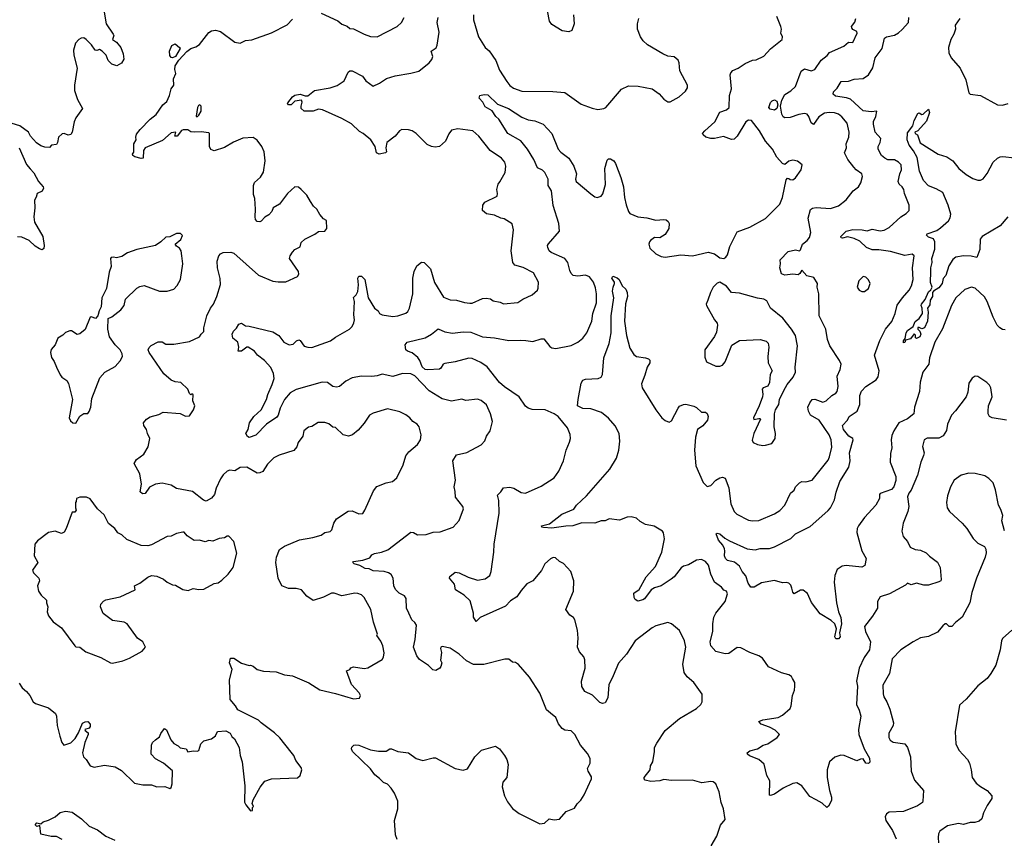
# Model space of a CAD drawing. Extents: x 1839239 to 1929705, y 762242 to 910352.
# Tile 10 of 256: x 1846953 to 1854508, y 774840 to 781117. Entities that reach past the tile are written whole.
import ezdxf

# ---------------------------------------------------------------- set-up
doc = ezdxf.new("R2010")
doc.units = 0

msp = doc.modelspace()

# ---------------------------------------------------------------- linework, layer by layer
at = {"layer": '0CON10XD'}
for points in [[(1847600.6, 781175), (1847617.1, 781085), (1847671.4, 781005), (1847674.3, 780995), (1847666, 780965), (1847695, 780944.2), (1847728.6, 780905), (1847748, 780855), (1847752, 780815), (1847735, 780783.3), (1847697.7, 780762.3), (1847660, 780775), (1847633.1, 780803.1), (1847616.5, 780845), (1847585, 780876.5), (1847565, 780888.1), (1847545, 780880.8), (1847533.1, 780883.1), (1847505, 780923.8), (1847463.3, 780965), (1847445, 780978.8), (1847425, 780976.2), (1847407.5, 780965), (1847381.7, 780938.3), (1847366.4, 780883.6), (1847368.8, 780845), (1847393.3, 780745), (1847373.8, 780615), (1847374, 780575), (1847395.7, 780505.7), (1847435.8, 780435), (1847384.5, 780365), (1847371.8, 780335), (1847355.6, 780255), (1847345, 780236.7), (1847325, 780231.2), (1847295, 780244.3), (1847278.7, 780241.3), (1847250, 780215), (1847244.2, 780175.8), (1847235, 780161.2), (1847197.5, 780155), (1847183, 780137), (1847145, 780139.2), (1847115, 780150.8), (1847082.9, 780172.9), (1847037.1, 780225), (1847020, 780255), (1846955, 780304.2), (1846895, 780321.2)], [(1849265, 781167.1), (1849395, 781107.5), (1849423.8, 781083.8), (1849466.5, 781066.5), (1849485, 781050), (1849515, 781045.8), (1849595, 781005.8), (1849645, 780988), (1849695, 780986), (1849850, 781065), (1849882, 781095), (1849902.5, 781135)], [(1850433.9, 781153.9), (1850436, 781115), (1850474.4, 780984.4), (1850524, 780905), (1850555, 780878.8), (1850607.5, 780805), (1850635, 780731.2), (1850691.9, 780641.9), (1850713.6, 780613.6), (1850741.9, 780591.9), (1850805, 780570), (1851042.7, 780567.3), (1851135, 780558), (1851260.5, 780470.5), (1851345, 780438.8), (1851389.3, 780429.3), (1851435, 780436.2), (1851450, 780445), (1851570, 780585), (1851625, 780609.2), (1851697.3, 780607.3), (1851805.8, 780585.8), (1851859.5, 780549.5), (1851895, 780506.7), (1851925, 780486.7), (1851943, 780487), (1852013.3, 780525), (1852061.7, 780568.3), (1852076.7, 780595), (1852076.2, 780615), (1852018, 780725), (1852013.8, 780785), (1852006.1, 780806.1), (1851975, 780833.3), (1851925, 780836.2), (1851886.7, 780855), (1851768.8, 780925), (1851736.2, 780955), (1851716.2, 780985), (1851694, 781045), (1851694, 781085), (1851704, 781125)], [(1851201.2, 781155), (1851206.2, 781085), (1851190, 781035), (1851166.1, 781023.9), (1851115, 781031.2), (1851035, 781081.2), (1851018, 781105), (1851004, 781185)], [(1848493.6, 781026.4), (1848604.3, 780944.3), (1848643.8, 780936.2), (1848685, 780958), (1848735, 780962), (1848885, 781016), (1849005, 781078), (1849045, 781120)], [(1849497.8, 780317.8), (1849425, 780359.2), (1849277.5, 780425), (1849245, 780430), (1849205, 780416.2), (1849136.1, 780416.1), (1849113.3, 780435), (1849112, 780455), (1849121.2, 780485), (1849115, 780500), (1849065, 780493.3), (1849035, 780463.8), (1849015, 780463.8), (1849006.7, 780475), (1849009.3, 780480.7), (1849046.7, 780525), (1849065, 780538), (1849105, 780546.9), (1849143.6, 780533.6), (1849163.9, 780533.9), (1849215, 780573.5), (1849335, 780594.4), (1849388, 780612), (1849442, 780648), (1849472.9, 780715), (1849485, 780725.8), (1849505, 780724), (1849584.2, 780684.2), (1849608.8, 780648.8), (1849665, 780606.7), (1849715, 780630), (1849767.5, 780665), (1849835, 780685.7), (1849955, 780705.8), (1850015, 780722.9), (1850095, 780786), (1850115, 780812), (1850123.1, 780835), (1850110.8, 780875), (1850147.5, 780902.5), (1850157.3, 780922.7), (1850171.9, 781021.9), (1850156.9, 781095), (1850162.9, 781135)], [(1852257.9, 774782.1), (1852303, 774857), (1852330.5, 774939.5), (1852365.8, 774985), (1852352.5, 775065), (1852334.2, 775115), (1852320, 775195), (1852295, 775256.7), (1852275, 775272), (1852255.8, 775275.8), (1852186.1, 775266.1), (1852114.4, 775284.4), (1851955, 775281.8), (1851895, 775289.4), (1851865, 775279.4), (1851795, 775274.5), (1851753.3, 775285), (1851743.3, 775295), (1851743.3, 775305), (1851790, 775365), (1851793.3, 775395), (1851810, 775425), (1851824, 775505), (1851823.1, 775535), (1851841.5, 775568.5), (1851905, 775665.5), (1852015, 775757.5), (1852146.7, 775835), (1852178.8, 775865), (1852190, 775885), (1852190, 775945), (1852124.3, 776034.3), (1852075, 776076.7), (1852051.2, 776111.2), (1852041.9, 776175), (1852064.3, 776305), (1852053.2, 776353.2), (1852015, 776433.3), (1851953.3, 776485), (1851925, 776494), (1851835, 776470), (1851806.8, 776453.2), (1851676.2, 776355), (1851608, 776252), (1851547.4, 776182.6), (1851505.7, 776085), (1851474.4, 776015.6), (1851466.8, 775916.8), (1851445, 775879.2), (1851425, 775874), (1851405, 775881.2), (1851347.9, 775937.9), (1851290, 775965), (1851265, 776002.5), (1851263.3, 776045), (1851291.5, 776145), (1851288.7, 776208.7), (1851280.9, 776230.9), (1851249.1, 776269.1), (1851233.1, 776305), (1851236.9, 776375), (1851231.9, 776435), (1851213.3, 776515), (1851203, 776533), (1851175, 776550), (1851143.3, 776595), (1851201.4, 776735), (1851204.2, 776815), (1851181.2, 776885), (1851125, 776947.5), (1851095, 776963.3), (1851065, 776990), (1851045, 776992.5), (1851025, 776982.5), (1850983.3, 776945), (1850955.8, 776894.2), (1850891.2, 776815), (1850845, 776790.8), (1850799.5, 776739.5), (1850768, 776692), (1850719.8, 776660.2), (1850680.7, 776619.3), (1850487.3, 776532.7), (1850455, 776502.5), (1850436, 776535), (1850436.1, 776566.1), (1850409.7, 776659.7), (1850364.1, 776704.1), (1850297.5, 776745), (1850288.3, 776788.3), (1850250, 776835), (1850252.3, 776847.7), (1850295, 776881.2), (1850325, 776875.6), (1850395, 776841.1), (1850465, 776820), (1850525, 776830), (1850561.1, 776855), (1850571.4, 776885), (1850591.9, 777035), (1850593.5, 777095), (1850633, 777333), (1850628.8, 777428.8), (1850619.3, 777470.7), (1850644.2, 777495.8), (1850665, 777526), (1850715, 777532.5), (1850745.6, 777525.6), (1850800.3, 777490.3), (1850835, 777487.1), (1850955, 777539.2), (1851055, 777604), (1851090, 777655), (1851125.8, 777735), (1851146, 777815), (1851172.3, 777877.7), (1851178.8, 777905), (1851176.2, 777935), (1851157, 777987), (1851084, 778075), (1851054, 778095), (1850985, 778125.5), (1850885, 778128), (1850855, 778138), (1850833.7, 778153.7), (1850786.1, 778226.1), (1850672.8, 778302.8), (1850635, 778335.4), (1850540, 778455), (1850492.5, 778487.5), (1850425, 778519), (1850399.7, 778520.3), (1850295, 778492.6), (1850215, 778481.2), (1850203.3, 778475), (1850185, 778444.2), (1850175, 778438.1), (1850085, 778431.3), (1850065, 778434.7), (1850040.3, 778455), (1850023.2, 778503.2), (1850007.6, 778527.6), (1849965, 778563.5), (1849927.5, 778575), (1849916.9, 778585), (1849911.3, 778625), (1849925, 778642.9), (1850065, 778678.5), (1850112, 778705), (1850165, 778747.1), (1850215, 778722.9), (1850275, 778712.2), (1850355, 778723.5), (1850415, 778720), (1850505, 778684.7), (1850595, 778678), (1850705, 778656.5), (1850795, 778660), (1850835.7, 778655.7), (1850890.5, 778649.5), (1850955, 778670), (1850975, 778668.8), (1851019.7, 778609.7), (1851035, 778600.8), (1851065.8, 778595.8), (1851185, 778618.8), (1851235, 778643.3), (1851275, 778673.8), (1851304.5, 778715.5), (1851343.3, 778805), (1851350.5, 778865), (1851377.8, 778945), (1851380, 779015), (1851372, 779062), (1851355.4, 779105.4), (1851325, 779146), (1851295, 779158), (1851235, 779150), (1851200, 779155), (1851185, 779170), (1851174.2, 779194.2), (1851160, 779255), (1851136.2, 779285), (1851030.9, 779330.9), (1851016.7, 779345), (1851005, 779370), (1851003.8, 779385), (1851010.9, 779399.1), (1851093.8, 779496.2), (1851090.4, 779555), (1851045, 779693.3), (1851034.1, 779804.1), (1851008.8, 779845), (1851007.1, 779895), (1850982.7, 779945), (1850965, 779963.5), (1850925, 779981.2), (1850898.6, 780045), (1850848.8, 780125), (1850799.1, 780189.1), (1850698, 780245), (1850628.8, 780355), (1850605.7, 780375.7), (1850579.3, 780419.3), (1850525, 780450), (1850505.8, 780485.8), (1850477.5, 780515), (1850483, 780537), (1850516.4, 780543.6), (1850545, 780540), (1850620.2, 780470.2), (1850702.5, 780435), (1850805, 780369.4), (1850855, 780348.6), (1850905, 780341.9), (1850968.8, 780315), (1851035.7, 780245), (1851083.5, 780125), (1851105, 780100.6), (1851166, 780055), (1851205.7, 779995), (1851226, 779935), (1851218.5, 779895), (1851223.3, 779875), (1851335, 779780.8), (1851365, 779758.8), (1851385, 779753.8), (1851415, 779764), (1851428.3, 779781.7), (1851446.6, 779853.4), (1851442.9, 779975), (1851460.3, 780039.7), (1851470.5, 780049.5), (1851485, 780050), (1851511.2, 780035), (1851525.5, 780015.5), (1851566.4, 779906.4), (1851585.5, 779835.5), (1851593.7, 779753.7), (1851606.4, 779696.4), (1851624.3, 779645), (1851635, 779631.2), (1851695, 779605.6), (1851765, 779598.5), (1851835, 779579.2), (1851895, 779585.7), (1851912.3, 779582.3), (1851929.5, 779569.5), (1851937, 779553), (1851932.5, 779515), (1851905, 779470.8), (1851865, 779444), (1851825, 779445.8), (1851793.3, 779425), (1851786.1, 779413.9), (1851781.2, 779395), (1851788.8, 779365), (1851835, 779321.2), (1851875, 779301.4), (1851905, 779296.9), (1852025, 779313.8), (1852115, 779306.7), (1852235, 779334), (1852285, 779322), (1852325, 779290), (1852355, 779286.7), (1852370, 779295), (1852383.8, 779315), (1852402.1, 779377.9), (1852458.8, 779491.2), (1852555, 779525.8), (1852676.3, 779593.7), (1852785, 779703.3), (1852807, 779753), (1852835, 779890), (1852845, 779902.5), (1852855, 779900), (1852865, 779891.2), (1852885, 779888.8), (1852905.7, 779904.3), (1852950, 779965), (1852956.7, 780005), (1852921.7, 780031.7), (1852885, 780038.8), (1852855, 780031.2), (1852825, 780007.5), (1852805, 780013.8), (1852762.1, 780062.1), (1852730, 780125), (1852675, 780186), (1852630, 780265), (1852568, 780345), (1852545, 780346.5), (1852525, 780334.2), (1852457.1, 780225), (1852435, 780201.4), (1852415, 780199.4), (1852352.1, 780222.1), (1852285, 780206.7), (1852256.6, 780206.6), (1852217, 780217), (1852196.7, 780235), (1852193.3, 780245), (1852208.8, 780265), (1852285.6, 780334.4), (1852325, 780407.5), (1852375, 780425.8), (1852395.6, 780445), (1852398.2, 780535), (1852414.4, 780585.6), (1852403.6, 780693.6), (1852409.3, 780710.7), (1852425, 780727.5), (1852466.7, 780745), (1852519.3, 780780.7), (1852575, 780806.7), (1852605, 780808.8), (1852662.1, 780837.9), (1852715, 780892.5), (1852802, 780965), (1852806.9, 780985), (1852794, 781015), (1852798.8, 781045), (1852794.1, 781064.1), (1852762.7, 781142.7)], [(1854525, 778046.2), (1854415, 778064.4), (1854394.2, 778075), (1854384.3, 778095), (1854382.9, 778115), (1854385.7, 778155), (1854414, 778225), (1854404.4, 778294.4), (1854394.3, 778314.3), (1854373.3, 778335), (1854305, 778380), (1854285, 778382.5), (1854260.7, 778369.3), (1854235, 778330), (1854228.3, 778261.7), (1854214.1, 778225.9), (1854133, 778117), (1854102, 778085), (1854072.5, 778015), (1854064.3, 777965.7), (1854038.8, 777925), (1854005, 777908.6), (1853915, 777907.1), (1853892, 777895), (1853880, 777845), (1853891.9, 777795), (1853888.1, 777775), (1853866.9, 777725), (1853842.5, 777625), (1853791.8, 777508.2), (1853774.6, 777485), (1853765, 777457.5), (1853775.7, 777385), (1853768.1, 777345), (1853732.9, 777255), (1853722.5, 777195), (1853732, 777155), (1853763.8, 777115), (1853785, 777073.3), (1853822.5, 777055), (1853865, 777049.1), (1853908.9, 777028.9), (1853932.6, 777002.6), (1853995, 776958), (1854016.8, 776916.8), (1854024, 776825), (1854020, 776815), (1854004.3, 776805.7), (1853925, 776780), (1853891.3, 776781.3), (1853835, 776797.1), (1853794.1, 776784.1), (1853765, 776795.8), (1853750, 776780), (1853626.8, 776713.2), (1853555, 776692.5), (1853535.8, 776655), (1853533.8, 776605), (1853496.6, 776543.4), (1853436, 776465), (1853442.9, 776425), (1853482.1, 776345), (1853473.5, 776285), (1853431.5, 776225), (1853393.3, 776145), (1853372.9, 776045), (1853380.9, 776005), (1853374.5, 775865), (1853395, 775823.3), (1853406.9, 775775), (1853389.4, 775675), (1853391.1, 775635), (1853432.3, 775525), (1853473.1, 775455), (1853475.8, 775424.2), (1853465, 775413.3), (1853446.2, 775416.2), (1853425, 775448.6), (1853403.5, 775446.5), (1853375, 775434), (1853280, 775475), (1853252.7, 775477.3), (1853207, 775463), (1853166.2, 775425), (1853149.2, 775365), (1853148.6, 775305), (1853165.8, 775205), (1853182, 775155), (1853181.7, 775128.3), (1853160, 775085), (1853145, 775076.2), (1853110, 775110), (1853065, 775133.3), (1853015, 775160), (1852955, 775241.2), (1852915, 775264), (1852885, 775260), (1852811.2, 775225), (1852745, 775178), (1852715, 775167.5), (1852705, 775170), (1852709.3, 775279.3), (1852685, 775320), (1852665, 775407.5), (1852625, 775443.8), (1852552.4, 775472.4), (1852538, 775485), (1852536, 775495), (1852555, 775510), (1852615, 775525.8), (1852657.4, 775552.6), (1852693.3, 775565), (1852765, 775613.3), (1852782.5, 775635), (1852748.3, 775668.3), (1852705, 775692.9), (1852643.3, 775715), (1852623.3, 775735), (1852655, 775747.8), (1852773.7, 775766.3), (1852805.5, 775784.5), (1852865.5, 775834.5), (1852873.4, 775856.6), (1852881.5, 775935), (1852897.1, 775975), (1852901.2, 776005), (1852901.2, 776035), (1852883.8, 776065), (1852875, 776080), (1852855, 776093.8), (1852798.3, 776108.3), (1852697.5, 776155), (1852651.7, 776221.7), (1852625, 776240), (1852554.1, 776264.1), (1852485, 776300), (1852458.3, 776301.7), (1852395, 776256.7), (1852365, 776253.3), (1852295, 776272.5), (1852255.6, 776315), (1852250, 776345), (1852272.5, 776425), (1852271.5, 776485), (1852278.5, 776535), (1852295, 776565.8), (1852365.7, 776655), (1852384, 776715), (1852376.7, 776735), (1852355, 776743.3), (1852338.8, 776765), (1852282.9, 776805), (1852255.6, 776865), (1852237.1, 776935), (1852215, 776962), (1852185, 776978), (1852145, 776973.3), (1852085, 776936), (1852045, 776926.9), (1852027.2, 776912.8), (1851974.7, 776845.3), (1851952.2, 776827.8), (1851875.8, 776775), (1851825, 776760.5), (1851797.1, 776745), (1851746.9, 776675), (1851735, 776667.1), (1851695, 776657.3), (1851675, 776671.1), (1851667.8, 776685), (1851665, 776718.8), (1851705, 776747.8), (1851760.4, 776845), (1851831.2, 776925), (1851878.8, 777035), (1851899.4, 777135), (1851892.7, 777182.7), (1851885.6, 777195.6), (1851822.2, 777232.2), (1851755.5, 777245.5), (1851715, 777268), (1851685, 777293.8), (1851645, 777303.8), (1851615, 777301.2), (1851555, 777280), (1851475, 777288.6), (1851446.2, 777273.8), (1851415, 777272.8), (1851365, 777255.8), (1851265, 777258.4), (1851196.6, 777236.6), (1851142.2, 777232.2), (1851035, 777218.2), (1850971.7, 777221.7), (1850960, 777225), (1850956.7, 777235), (1851018.3, 777251.7), (1851113.8, 777326.2), (1851205, 777363.8), (1851225.8, 777395), (1851303.2, 777466.8), (1851479.8, 777670.2), (1851532.2, 777755), (1851550, 777815), (1851557.8, 777885), (1851553.3, 777945), (1851521.4, 778001.4), (1851471.1, 778061.1), (1851416.2, 778105), (1851335, 778133.8), (1851275, 778135.8), (1851233.6, 778155), (1851236.9, 778205), (1851261.4, 778328.6), (1851275, 778353.5), (1851295, 778361.2), (1851392.5, 778365), (1851414.2, 778375.8), (1851426, 778395), (1851435.4, 778525), (1851476.9, 778635), (1851490.3, 778715), (1851490.5, 778845), (1851512.1, 778985), (1851502.5, 779035), (1851505.8, 779065), (1851517.5, 779095), (1851517.5, 779105), (1851496.7, 779135), (1851505, 779150), (1851537.7, 779137.7), (1851553.3, 779125), (1851576.4, 779076.4), (1851605, 779050), (1851613.3, 779025), (1851615.7, 778995), (1851601.2, 778938.8), (1851592.7, 778805), (1851608.9, 778695), (1851635, 778597.5), (1851665, 778550), (1851685, 778533.3), (1851755, 778523.3), (1851777, 778517), (1851787, 778507), (1851787.5, 778485), (1851766.7, 778453.3), (1851748.8, 778391.2), (1851724.6, 778325.4), (1851730, 778295), (1851833.5, 778125), (1851880, 778065), (1851905, 778043.1), (1851935, 778031.4), (1851955, 778040), (1852005, 778138), (1852016.6, 778153.4), (1852045, 778167.1), (1852065, 778168.6), (1852125, 778154), (1852145, 778143.8), (1852185, 778107.5), (1852215, 778106.7), (1852228.3, 778098.3), (1852236.2, 778075), (1852231.2, 778045), (1852195, 778003.8), (1852154.5, 777975.5), (1852138.1, 777915), (1852131.9, 777815), (1852140, 777695), (1852196.8, 777566.8), (1852227.9, 777537.9), (1852255, 777544.4), (1852295, 777585.6), (1852325, 777604.2), (1852345, 777609.2), (1852365, 777601.2), (1852395, 777527.5), (1852402.9, 777462.9), (1852410, 777405), (1852435.8, 777345.8), (1852454.5, 777324.5), (1852545, 777278.1), (1852575, 777273.1), (1852625, 777275.7), (1852745, 777328), (1852785, 777354), (1852822.9, 777395), (1852867.5, 777485), (1852895, 777510), (1852905.7, 777534.3), (1852935, 777565.7), (1852954.5, 777575.5), (1852985, 777572.5), (1853033.2, 777586.8), (1853155, 777739.2), (1853167.1, 777765), (1853185, 777840), (1853179.5, 777895), (1853165, 777932.9), (1853086.4, 778045), (1853020, 778085), (1853004.3, 778115), (1853000.8, 778145), (1853015, 778180), (1853033.8, 778205), (1853055, 778207.5), (1853095, 778191.4), (1853115, 778184.4), (1853141.2, 778195), (1853184, 778236), (1853215, 778252.7), (1853225.4, 778265), (1853231.8, 778305), (1853225.6, 778384.4), (1853248.1, 778435), (1853255.7, 778475), (1853243.6, 778503.6), (1853168.9, 778615), (1853150.6, 778665), (1853137.9, 778745), (1853086, 778845), (1853083.9, 779013.9), (1853072.5, 779065), (1853073.3, 779095), (1853045, 779138.8), (1852992.8, 779152.8), (1852955, 779196.7), (1852939.2, 779170.8), (1852925, 779161.1), (1852885, 779164.5), (1852825, 779157.3), (1852798.9, 779168.9), (1852785.7, 779215), (1852791.2, 779245), (1852788.8, 779275), (1852850.5, 779339.5), (1852905, 779352.5), (1852935, 779343.3), (1852945, 779353.3), (1852959.2, 779395), (1852994, 779425), (1853012.4, 779447.6), (1853022.5, 779485), (1853003.6, 779595), (1853019.7, 779660.3), (1853035, 779670.8), (1853065, 779676.9), (1853175, 779670), (1853235, 779690), (1853293.2, 779736.8), (1853347.1, 779805), (1853388, 779835), (1853405.8, 779865), (1853420.8, 779915), (1853413.8, 779935), (1853370, 779965), (1853352, 779985), (1853306.2, 780045), (1853281.2, 780095), (1853296.4, 780133.6), (1853294.3, 780165), (1853314.2, 780215), (1853318.1, 780255), (1853302.4, 780322.4), (1853262.3, 780372.3), (1853235, 780392.1), (1853205, 780402), (1853165, 780406), (1853129.2, 780400.8), (1853085, 780371.5), (1853044.4, 780314.4), (1853025, 780325.7), (1853008, 780375), (1852995, 780391.5), (1852975, 780397.7), (1852931.1, 780391.1), (1852865, 780366.5), (1852823.4, 780363.4), (1852811.7, 780371.7), (1852801.7, 780391.7), (1852790.8, 780455), (1852801.1, 780498.9), (1852825, 780542.9), (1852869.2, 780570.8), (1852904.7, 780605.3), (1852948.8, 780721.2), (1852975, 780739.2), (1853025, 780724.3), (1853054.4, 780735.6), (1853103.1, 780806.9), (1853147.6, 780842.4), (1853165.7, 780865), (1853276.9, 780913.1), (1853312.5, 780945), (1853345, 780943.3), (1853378.6, 781015), (1853375, 781026), (1853345, 781042), (1853337.1, 781055), (1853335.7, 781065), (1853361.8, 781098.2), (1853368.8, 781125)], [(1852877, 776757), (1852869.6, 776779.6), (1852855, 776795.7), (1852835, 776801.4), (1852805, 776799.4), (1852745, 776815.8), (1852645, 776798.8), (1852587.5, 776765), (1852562.5, 776765), (1852542.2, 776795), (1852523.3, 776853.3), (1852497.3, 776885), (1852475.3, 776925.3), (1852436.4, 776956.3), (1852385, 776970), (1852368.1, 776985), (1852361.1, 777005), (1852364.4, 777044.4), (1852359.7, 777059.7), (1852347.5, 777087.5), (1852315, 777126.7), (1852297.5, 777175), (1852305, 777180), (1852325, 777175.6), (1852362.1, 777142.1), (1852400, 777120), (1852535, 777060), (1852595, 777052.2), (1852635, 777061.5), (1852705, 777062.2), (1852745, 777075.7), (1852870.3, 777139.7), (1852906.4, 777173.6), (1853018.2, 777231.8), (1853060.7, 777269.3), (1853157, 777353), (1853174.6, 777375), (1853205.3, 777435), (1853217.3, 777495), (1853244.7, 777575), (1853314.5, 777685), (1853324.1, 777735), (1853318.8, 777795), (1853348, 777895), (1853344.3, 777905), (1853315, 777923.3), (1853274.5, 777975), (1853265.6, 778005), (1853305.6, 778045), (1853317.8, 778075), (1853379.6, 778115), (1853398.2, 778165), (1853399.5, 778235), (1853412, 778268), (1853445.7, 778304.3), (1853524.5, 778355.5), (1853540.7, 778379.3), (1853546.7, 778425), (1853511.6, 778545), (1853552.9, 778657.1), (1853595, 778742.9), (1853645, 778803.8), (1853670, 778865), (1853685, 778927.5), (1853726, 778985), (1853778, 779042), (1853795.6, 779075), (1853808.5, 779125), (1853804.3, 779215), (1853815, 779307.5), (1853799.5, 779319.5), (1853745, 779310), (1853635, 779339.3), (1853545, 779352.7), (1853495, 779353.2), (1853450.2, 779370.2), (1853398.5, 779418.5), (1853355, 779440), (1853305, 779451.2), (1853265, 779440.5), (1853256, 779445), (1853254.5, 779455), (1853293.8, 779495), (1853345, 779507.8), (1853416.8, 779506.8), (1853455, 779498.6), (1853495, 779511.4), (1853555, 779498.1), (1853585, 779502.2), (1853625.3, 779524.7), (1853713.6, 779606.4), (1853755, 779630), (1853776.7, 779655), (1853778, 779695), (1853741.9, 779785), (1853736.5, 779815), (1853725, 779834.4), (1853701.4, 779855), (1853694.4, 779875), (1853705.8, 779934.2), (1853720, 779965), (1853716.7, 780005), (1853695.6, 780025.6), (1853665, 780041.4), (1853615, 780043.5), (1853590, 780055), (1853566, 780075), (1853540, 780125), (1853538.6, 780145), (1853555.7, 780175), (1853560, 780205), (1853518.1, 780255), (1853502.9, 780315), (1853503.2, 780336.8), (1853520.8, 780375), (1853530, 780415), (1853485, 780411.2), (1853425, 780418.1), (1853327.5, 780507.5), (1853297.9, 780517.9), (1853211.7, 780531.7), (1853193.8, 780545), (1853196.2, 780565), (1853225, 780592), (1853256.9, 780643.1), (1853313.4, 780646.6), (1853355, 780660.6), (1853425, 780665.6), (1853465.3, 780694.7), (1853498.9, 780748.9), (1853516.1, 780825), (1853570, 780895), (1853588, 780975), (1853605, 780985.8), (1853665, 780999.4), (1853695, 781015.6), (1853725, 781042.9), (1853772.5, 781095), (1853775.5, 781135)], [(1854167.5, 781125), (1854131.8, 781075), (1854132.8, 781045), (1854119.3, 781005), (1854096.4, 780965), (1854078.9, 780905), (1854081.7, 780861.7), (1854101.2, 780825), (1854168.8, 780745), (1854212, 780655), (1854236.4, 780556.4), (1854247, 780547), (1854325, 780536.7), (1854455, 780463.3), (1854495, 780461.2), (1854537.5, 780475)], [(1846949.5, 776029.5), (1846972.3, 775992.3), (1847005.9, 775965.9), (1847030, 775935), (1847056.7, 775885), (1847074.1, 775874.1), (1847175, 775840), (1847227.7, 775797.7), (1847236.1, 775776.1), (1847240, 775705), (1847262.3, 775622.3), (1847277.5, 775575), (1847293, 775553), (1847345, 775572.5), (1847377.5, 775605), (1847405, 775647.5), (1847435, 775721.2), (1847455, 775732.9), (1847475, 775734.2), (1847492.9, 775715), (1847493, 775697), (1847485, 775684), (1847453.3, 775675), (1847456.7, 775665), (1847477.5, 775647.5), (1847478, 775635), (1847452.9, 775575), (1847433.8, 775495), (1847442.5, 775465), (1847463.6, 775443.6), (1847493.3, 775395), (1847525, 775386.2), (1847605, 775400), (1847685, 775388), (1847735, 775360), (1847835, 775261.2), (1847898.3, 775248.3), (1847965, 775248.8), (1848005, 775234), (1848066.1, 775236.1), (1848105, 775222.5), (1848115, 775230), (1848123.6, 775256.4), (1848125.7, 775355.7), (1848056.7, 775415), (1847995, 775450), (1847961.2, 775485), (1847963.3, 775555), (1847973.3, 775575), (1847995, 775593.8), (1848025, 775617.5), (1848035, 775642.5), (1848065, 775682.5), (1848080.7, 775670.7), (1848114, 775595), (1848135.9, 775565.9), (1848168.8, 775548.8), (1848185, 775532.5), (1848230, 775525), (1848243.6, 775503.6), (1848285, 775510), (1848315, 775507.5), (1848326.9, 775513.1), (1848343.8, 775565), (1848365, 775586.2), (1848425, 775602.7), (1848454.3, 775625), (1848471.7, 775658.3), (1848535, 775663.3), (1848567.5, 775645), (1848580, 775620), (1848601.4, 775601.4), (1848636.2, 775535), (1848644.1, 775474.1), (1848658.8, 775425), (1848680.7, 775240.7), (1848677, 775117), (1848687.5, 775095), (1848725, 775050), (1848738.3, 775051.7), (1848740, 775075), (1848746.4, 775083.6), (1848737, 775107), (1848743.3, 775135), (1848797.7, 775232.3), (1848835, 775276.7), (1848885, 775296.2), (1849085, 775302.5), (1849105, 775320), (1849117.5, 775365), (1849111.7, 775381.7), (1849072.5, 775435), (1849056.2, 775475), (1849035, 775501.2), (1848949.3, 775609.3), (1848909.3, 775649.3), (1848805, 775724), (1848785, 775746), (1848626.7, 775825), (1848610, 775855), (1848568.8, 775905), (1848562, 776055), (1848582.5, 776135), (1848562, 776185), (1848570, 776220), (1848595, 776222), (1848655, 776183.8), (1848713.6, 776163.6), (1848725, 776166.7), (1848745, 776160), (1848775, 776133.8), (1848825, 776122), (1848920, 776115), (1848985, 776092), (1849045.8, 776085.8), (1849171.3, 776031.3), (1849255, 775979.2), (1849375, 775950), (1849515, 775910), (1849560, 775915), (1849567.5, 775935), (1849557.5, 775955), (1849499.3, 776019.3), (1849460, 776125), (1849486.1, 776133.9), (1849493.8, 776146.2), (1849515, 776153.8), (1849597.3, 776142.7), (1849625, 776146), (1849735, 776210), (1849745, 776227.5), (1849748.8, 776261.2), (1849739.2, 776315), (1849725, 776352.5), (1849692.5, 776395), (1849697.5, 776405), (1849667.3, 776497.3), (1849647.5, 776595), (1849595.8, 776685), (1849575, 776705.8), (1849547, 776717), (1849525, 776718.6), (1849425, 776700), (1849365, 776718.1), (1849345, 776718.1), (1849285, 776688.1), (1849205, 776663.8), (1849157.3, 776697.3), (1849115, 776745.7), (1849075, 776754.3), (1849015.5, 776755.5), (1848965, 776775.8), (1848937.5, 776835), (1848918.9, 776955), (1848924.6, 776995.4), (1848946, 777055), (1848985, 777079.2), (1849101.2, 777128.8), (1849202.5, 777145), (1849265, 777164.4), (1849295, 777185.6), (1849335, 777191.4), (1849347.5, 777205), (1849364, 777255), (1849385, 777290), (1849472.1, 777347.9), (1849505, 777352), (1849555, 777328.8), (1849585, 777330), (1849602, 777355), (1849666.6, 777503.4), (1849692.8, 777537.2), (1849765, 777566), (1849814.2, 777575.8), (1849846.2, 777605), (1849895.8, 777704.2), (1849916.4, 777773.6), (1849937.9, 777802.1), (1850005, 777858.8), (1850027.5, 777895), (1850032.3, 777932.3), (1850018.8, 777995), (1850002, 778015), (1849968.8, 778035), (1849946.2, 778065), (1849915, 778087.5), (1849869.3, 778109.3), (1849775, 778132), (1849665, 778099.2), (1849636.7, 778085), (1849596.8, 778023.2), (1849550.7, 777969.3), (1849505.4, 777934.6), (1849475.5, 777924.5), (1849435, 777934.4), (1849375, 777989.2), (1849355, 777992.5), (1849325, 778017.5), (1849295, 778027.5), (1849243, 778027), (1849195, 777998), (1849167.8, 777992.2), (1849133.8, 777965), (1849126.8, 777923.2), (1849089.2, 777875), (1849078.3, 777841.7), (1849056.6, 777813.4), (1848945, 777778.6), (1848901.9, 777758.1), (1848855, 777708.6), (1848818.1, 777651.9), (1848795, 777641.1), (1848775, 777640.5), (1848695, 777684.4), (1848645, 777682.2), (1848605, 777657.5), (1848565, 777663.1), (1848545, 777655.5), (1848514, 777626), (1848493.3, 777595), (1848460.6, 777525), (1848447.5, 777475), (1848425, 777448.6), (1848385, 777426), (1848363.4, 777433.4), (1848278.5, 777498.5), (1848155, 777521.5), (1848115, 777546.5), (1848045, 777563.8), (1847995, 777554.3), (1847948.7, 777531.3), (1847915, 777484.2), (1847895, 777480), (1847876.2, 777496.2), (1847886.7, 777555), (1847874.5, 777634.5), (1847832, 777715), (1847848.8, 777745), (1847905, 777786.2), (1847937.6, 777842.4), (1847952.5, 777905), (1847933.4, 777943.4), (1847925.8, 777975), (1847906.2, 778005), (1847904, 778026), (1847926.1, 778053.9), (1847955, 778071.2), (1848021.7, 778088.3), (1848055, 778106.2), (1848185, 778096.7), (1848225, 778077.5), (1848255, 778080), (1848287.5, 778125), (1848296.7, 778155), (1848282.5, 778195), (1848285, 778240), (1848275, 778247.5), (1848265, 778240), (1848255, 778250), (1848243.3, 778285), (1848190, 778335), (1848145, 778341.2), (1848115, 778353.8), (1848060.2, 778400.2), (1847946.9, 778565), (1847940, 778585), (1847946.6, 778603.4), (1847961.3, 778618.7), (1848015, 778645.7), (1848045, 778645.8), (1848075, 778630), (1848135, 778628.6), (1848255, 778649.4), (1848333.3, 778685), (1848344.2, 778705.8), (1848365.7, 778725), (1848365.6, 778755), (1848387.8, 778845), (1848417.5, 778905), (1848440.9, 778935), (1848466.9, 778995), (1848494.4, 779085.6), (1848491.3, 779131.3), (1848470.4, 779215), (1848469.5, 779265), (1848480.6, 779305), (1848495, 779322.5), (1848515, 779331.4), (1848573.1, 779333.1), (1848595.5, 779325.5), (1848785, 779159.2), (1848895, 779112.5), (1848935, 779106), (1848995, 779108), (1849085, 779146.7), (1849096, 779165), (1849092.5, 779185), (1849024.3, 779285), (1849028, 779305), (1849046, 779335), (1849065, 779354), (1849105.5, 779374.5), (1849112.3, 779407.7), (1849140, 779435), (1849217.3, 779472.7), (1849245, 779493.3), (1849295, 779494.3), (1849309.4, 779515), (1849308.3, 779578.3), (1849285, 779590), (1849255, 779622.5), (1849233.3, 779665), (1849208.3, 779688.3), (1849185, 779722.5), (1849155, 779772.5), (1849113.9, 779813.9), (1849091.7, 779831.7), (1849065, 779836.2), (1849006.7, 779785), (1848946.4, 779703.6), (1848897.5, 779675), (1848886.7, 779645), (1848865, 779620), (1848835, 779603.3), (1848805, 779572.5), (1848795, 779567.5), (1848775, 779570), (1848763.3, 779585), (1848760, 779605), (1848762, 779665), (1848756.2, 779745), (1848746.1, 779776.1), (1848746.2, 779845), (1848755, 779867.5), (1848801.2, 779908.8), (1848823.3, 779946.7), (1848837.7, 780035), (1848829.5, 780105), (1848811.4, 780145), (1848774.2, 780194.2), (1848743.6, 780213.6), (1848665, 780208.6), (1848592.5, 780177.5), (1848525, 780138), (1848445, 780112.5), (1848420.5, 780120.5), (1848410, 780145), (1848410, 780245), (1848405, 780250), (1848345, 780256.7), (1848295, 780253.3), (1848265, 780257.5), (1848242.5, 780272.5), (1848206.7, 780273.3), (1848193.6, 780266.4), (1848162.5, 780225), (1848143.3, 780225), (1848150, 780255), (1848115, 780250), (1848048.3, 780191.7), (1847916, 780134), (1847903.3, 780115), (1847900, 780055), (1847885, 780052.5), (1847836.2, 780065), (1847820, 780075), (1847817.5, 780085), (1847829.3, 780100.7), (1847828.8, 780165), (1847846.2, 780195), (1847843.3, 780215), (1847850.5, 780239.5), (1847876.7, 780275), (1847954.2, 780355), (1847999.4, 780390.6), (1848051.4, 780465), (1848081.2, 780488.8), (1848102, 780535), (1848115, 780587.5), (1848136.7, 780615), (1848132.3, 780662.3), (1848150, 780705), (1848144.2, 780735), (1848146.9, 780763.1), (1848174.4, 780805.6), (1848235, 780873.8), (1848265, 780896), (1848305, 780908.8), (1848332.7, 780927.3), (1848405, 781020), (1848425, 781032), (1848455, 781038), (1848493.6, 781026.4)], [(1848125, 780823.8), (1848115, 780827.5), (1848105, 780842.5), (1848101.4, 780875), (1848120.6, 780919.4), (1848145, 780931.2), (1848180, 780905), (1848183.8, 780895), (1848148.8, 780835), (1848125, 780823.8)], [(1852745, 780422.9), (1852711.4, 780431.4), (1852701.8, 780445), (1852715, 780483.1), (1852725.5, 780494.5), (1852745, 780501.9), (1852761.7, 780491.7), (1852769.6, 780465), (1852761.8, 780435), (1852745, 780422.9)], [(1848315, 780373.3), (1848328.6, 780385), (1848345, 780416.7), (1848345.3, 780455), (1848335, 780463.8), (1848325, 780460), (1848316.2, 780445), (1848308.3, 780378.3), (1848315, 780373.3)], [(1854533.8, 779605), (1854475, 779537.3), (1854337.5, 779455), (1854323.3, 779435), (1854318.9, 779355), (1854295.8, 779294.2), (1854254.6, 779304.6), (1854195, 779305.5), (1854135, 779297.1), (1854112.8, 779277.2), (1854081.7, 779228.3), (1854058.4, 779155), (1854037.8, 779132.2), (1854031.3, 779095), (1854005, 779060), (1853963.8, 779036.2), (1853956.7, 779025), (1853955.8, 778995), (1853939.2, 778965), (1853935, 778930), (1853917.5, 778905), (1853922.5, 778875), (1853917.5, 778805), (1853895, 778754), (1853875, 778746.7), (1853855, 778757.5), (1853843.3, 778756.7), (1853843, 778743), (1853858.3, 778728.3), (1853866.7, 778705), (1853858.8, 778685), (1853845, 778676.7), (1853835, 778672.5), (1853827.5, 778677.5), (1853826.7, 778696.7), (1853815, 778707.5), (1853789.2, 778670.8), (1853750, 778660), (1853745, 778642.5), (1853735, 778640), (1853733.8, 778653.8), (1853747.5, 778672.5), (1853754.4, 778715), (1853765, 778733.8), (1853807.5, 778765), (1853825, 778802.5), (1853853.3, 778826.7), (1853880, 778865), (1853877.5, 778905), (1853868.8, 778925), (1853872, 778935), (1853899.7, 778970.3), (1853925, 779030), (1853943.9, 779046.1), (1853953.3, 779065), (1853940.6, 779100.6), (1853944.3, 779185.7), (1853944.3, 779215), (1853954.7, 779255), (1853952, 779285), (1853973.7, 779356.3), (1853973.6, 779413.6), (1853965, 779436), (1853925, 779450), (1853911.2, 779465), (1853916.7, 779475), (1853990.2, 779499.8), (1854019.3, 779520.8), (1854080, 779575), (1854093.4, 779596.6), (1854098.5, 779625), (1854078, 779695), (1854035, 779791.5), (1853985, 779821.2), (1853925, 779843.5), (1853887.1, 779885), (1853855.8, 779955.8), (1853839.4, 780059.4), (1853812.2, 780112.2), (1853778.6, 780155), (1853761.9, 780195), (1853765, 780248.8), (1853805.7, 780304.3), (1853816.7, 780345), (1853845, 780396.7), (1853855, 780402.5), (1853875, 780390), (1853885, 780392.5), (1853925, 780430), (1853933.3, 780405), (1853910.5, 780339.5), (1853845, 780266), (1853821.2, 780255), (1853823.8, 780245), (1853842.9, 780232.9), (1853862.1, 780172.1), (1854000, 780085), (1854066.2, 780066.2), (1854113.8, 780033.8), (1854159.2, 779975), (1854215, 779931.2), (1854265, 779900), (1854305, 779886.2), (1854325, 779886.2), (1854345, 779896.7), (1854375, 779936.7), (1854421.2, 780025), (1854454.4, 780055), (1854475, 780064.7), (1854497.2, 780067.2), (1854675, 780046.5)], [(1849849.3, 774829.3), (1849836.7, 774865), (1849830, 774975), (1849853.6, 775066.4), (1849853.3, 775125), (1849828.8, 775185), (1849803.8, 775225), (1849775, 775253.8), (1849745, 775266.2), (1849715, 775299.2), (1849677.1, 775325), (1849645, 775372), (1849505.8, 775505), (1849498, 775525), (1849501.2, 775538.8), (1849517.5, 775552.5), (1849533.3, 775556.7), (1849555, 775553.8), (1849645, 775517.5), (1849705, 775508), (1849765, 775508), (1849792.5, 775525), (1849805, 775526), (1849855, 775506.2), (1849935, 775496.2), (1849995, 775451.4), (1850045, 775436), (1850125, 775457.5), (1850143.9, 775456.1), (1850295, 775376), (1850355, 775361.2), (1850388.3, 775371.7), (1850445, 775463.8), (1850496.7, 775515), (1850605, 775546.7), (1850633.3, 775525), (1850673.8, 775475), (1850690, 775445), (1850701.2, 775405), (1850692, 775305), (1850660, 775270), (1850654.3, 775235), (1850673.1, 775165), (1850695, 775118.8), (1850735, 775068), (1850785, 775030), (1850945, 774950), (1850978.8, 774955), (1851015, 774989.2), (1851055, 774980.8), (1851095, 774985.8), (1851145, 775045.7), (1851209.7, 775070.3), (1851231.2, 775105), (1851258, 775132), (1851285, 775173.3), (1851341.1, 775295), (1851339.8, 775309.8), (1851314.3, 775355), (1851310, 775375), (1851330, 775415), (1851330.3, 775450.3), (1851309.8, 775489.8), (1851255.8, 775555), (1851212, 775635), (1851183.4, 775663.4), (1851135, 775670), (1851115, 775680.8), (1851087.6, 775717.6), (1851067.5, 775765), (1851025, 775799.2), (1850994.2, 775825), (1850942.7, 775952.7), (1850864.1, 776074.1), (1850781.2, 776171.2), (1850757.7, 776187.7), (1850735, 776191.2), (1850705, 776214.2), (1850675, 776214.3), (1850515, 776172.9), (1850435, 776172.9), (1850380.5, 776200.5), (1850325, 776251.4), (1850255, 776298), (1850195, 776311.2), (1850184.2, 776305.8), (1850181.2, 776295), (1850188.8, 776265), (1850182.5, 776205), (1850191.2, 776185), (1850183.9, 776156.1), (1850175.8, 776144.2), (1850145, 776126.7), (1850121.7, 776131.7), (1850090, 776165), (1850020.3, 776210.3), (1849999.7, 776239.7), (1849974.5, 776305), (1849987.3, 776365), (1849996.7, 776475), (1849985.8, 776495), (1849962.9, 776515), (1849938.1, 776565), (1849920.5, 776605), (1849917.6, 776677.6), (1849905, 776698), (1849865, 776718.1), (1849836.9, 776746.9), (1849824.5, 776775), (1849819.4, 776835), (1849802, 776862), (1849783.8, 776875), (1849750, 776885), (1849665, 776890.7), (1849635, 776906), (1849605, 776909.1), (1849561.8, 776931.8), (1849520, 776945), (1849508.8, 776955), (1849515, 776963.3), (1849585, 776971.2), (1849638.5, 776991.5), (1849655.4, 777014.6), (1849675, 777024.5), (1849730, 777035), (1849778, 777052), (1849955, 777186.7), (1849973.6, 777183.6), (1850005, 777166.2), (1850070.7, 777169.3), (1850125, 777188), (1850179.7, 777190.3), (1850280, 777225), (1850325, 777277.5), (1850358.8, 777365), (1850353.8, 777385), (1850296, 777455), (1850295, 777500), (1850285.6, 777535), (1850297.1, 777587.1), (1850276, 777735), (1850305, 777780.8), (1850385, 777798.1), (1850495, 777858), (1850522.3, 777887.7), (1850535, 777922.5), (1850562, 777965), (1850580, 778035), (1850565.5, 778095.5), (1850534.4, 778164.4), (1850495, 778196.2), (1850465, 778206.2), (1850375, 778197.5), (1850345, 778206.2), (1850265, 778191.9), (1850195, 778208.6), (1850095, 778270), (1849985, 778385.5), (1849955, 778402.2), (1849890, 778405), (1849815, 778381.4), (1849735, 778400), (1849695, 778386.8), (1849655, 778380.3), (1849575, 778383.3), (1849505, 778370), (1849456.7, 778345), (1849405.7, 778304.3), (1849385, 778298), (1849355, 778304.2), (1849315, 778334.4), (1849275, 778337.5), (1849075, 778280.6), (1849027.1, 778255), (1848985, 778204.4), (1848951.4, 778138.6), (1848937.1, 778085), (1848925, 778068.2), (1848845.7, 778015), (1848765, 777930.5), (1848715, 777914.2), (1848700.3, 777920.3), (1848687.1, 777945), (1848706, 777974), (1848716.5, 778025), (1848750, 778075), (1848805.3, 778124.7), (1848846.1, 778203.9), (1848856.3, 778243.7), (1848890.6, 778320.6), (1848904.5, 778364.5), (1848900, 778405), (1848879.2, 778449.2), (1848832.6, 778502.6), (1848778, 778545), (1848755, 778576.2), (1848705, 778606), (1848695, 778606), (1848655, 778574.2), (1848630, 778575), (1848634, 778605), (1848625.7, 778645), (1848588.8, 778675), (1848584.4, 778705), (1848592.7, 778727.3), (1848617.3, 778752.7), (1848635, 778783.3), (1848655, 778790), (1848685, 778770), (1848715, 778767.5), (1848895, 778722.2), (1848941.2, 778695), (1848980, 778645), (1849020, 778625), (1849052.4, 778627.6), (1849076.7, 778655), (1849095, 778661.2), (1849105, 778656.2), (1849135, 778614.4), (1849164.6, 778604.6), (1849195, 778602.9), (1849336.6, 778653.4), (1849375, 778683.6), (1849482.5, 778745), (1849502.9, 778765), (1849516.4, 778793.6), (1849521.4, 778815), (1849515.6, 778855), (1849521.2, 778955), (1849513.3, 778986.7), (1849535, 779006.7), (1849547.6, 779032.4), (1849552.5, 779085), (1849548, 779135), (1849555, 779150), (1849575, 779150), (1849600, 779125), (1849626.9, 778985), (1849675, 778904.4), (1849702.5, 778885), (1849714.3, 778865), (1849735, 778853.8), (1849815, 778842.2), (1849855, 778845.7), (1849915, 778866), (1849930.3, 778879.7), (1849944.3, 778905.7), (1849968.6, 779015), (1849970, 779135), (1849980.8, 779185), (1850000.9, 779229.1), (1850035, 779257.5), (1850056.7, 779255), (1850105, 779206.2), (1850135, 779101.2), (1850205, 778988), (1850255, 778968.9), (1850305, 778965.6), (1850365, 778948.1), (1850405.6, 778944.4), (1850425, 778943.5), (1850505, 778977.8), (1850532.5, 778982.5), (1850565, 778976.7), (1850585, 778961.2), (1850639.7, 778949.7), (1850665, 778938), (1850775, 778949.2), (1850813.3, 778975), (1850885, 779008), (1850925, 779043.8), (1850931.2, 779058.8), (1850934.2, 779105), (1850896.1, 779176.1), (1850815, 779216.7), (1850752.5, 779235), (1850735.6, 779255.6), (1850724.5, 779345), (1850740.8, 779505), (1850732.3, 779552.3), (1850670.9, 779590.9), (1850645, 779595.7), (1850595, 779617.8), (1850535, 779629.2), (1850504, 779655), (1850507.5, 779695), (1850521.5, 779718.5), (1850615.8, 779765), (1850620, 779785), (1850614.3, 779815), (1850623.3, 779855), (1850636.1, 779873.9), (1850678.6, 779945), (1850684, 779995), (1850675.6, 780025.6), (1850650, 780055), (1850563.7, 780113.7), (1850475.6, 780225), (1850430, 780265), (1850315, 780281.2), (1850265, 780270), (1850245, 780242.5), (1850221.2, 780185), (1850175, 780144), (1850140.8, 780139.2), (1850113.7, 780143.7), (1850080.2, 780160.2), (1849995, 780244), (1849965, 780264), (1849935, 780272), (1849885, 780273.8), (1849866.7, 780265), (1849833.8, 780225), (1849771.1, 780175), (1849761.4, 780135), (1849766.7, 780105), (1849758.9, 780095), (1849710, 780085), (1849690.9, 780095), (1849680, 780145), (1849646.4, 780196.4), (1849587.5, 780245), (1849559.6, 780259.6), (1849497.8, 780317.8)], [(1846948, 780135), (1847005, 780007.5), (1847034.2, 779974.2), (1847062.3, 779942.3), (1847098, 779875), (1847133.8, 779835), (1847136.2, 779825), (1847125, 779803.3), (1847086.7, 779785), (1847080, 779755), (1847066.1, 779733.9), (1847068, 779675), (1847060.8, 779605), (1847067.1, 779565), (1847130, 779455), (1847140.5, 779385), (1847137.3, 779362.7), (1847125, 779353.1), (1847105, 779358.9), (1847070.8, 779380.8), (1847025, 779423.5), (1846968.5, 779448.5), (1846935, 779450.9)], [(1847385, 778022.5), (1847415, 778077.5), (1847445, 778097.5), (1847475, 778097.5), (1847485, 778112.5), (1847498, 778145), (1847507.7, 778212.3), (1847569.1, 778370.9), (1847605.9, 778414.1), (1847685, 778456.7), (1847725, 778500), (1847740.8, 778535), (1847740, 778555), (1847725, 778586.2), (1847685, 778623.8), (1847642, 778685), (1847629.2, 778745), (1847632.5, 778825), (1847660.7, 778839.3), (1847728.3, 778891.7), (1847753.8, 778925), (1847766.1, 778973.9), (1847852.3, 779057.7), (1847875, 779072), (1847908.3, 779078.3), (1848025.9, 779035.9), (1848085.7, 779034.3), (1848135, 779050), (1848162.3, 779077.7), (1848186, 779125), (1848204, 779245), (1848196.2, 779305), (1848192.5, 779345), (1848180, 779365), (1848155, 779381.2), (1848146.2, 779395), (1848189.3, 779430.7), (1848201.7, 779461.7), (1848186.4, 779476.4), (1848155, 779477.5), (1848105, 779452.5), (1848075, 779450), (1848035, 779412.5), (1847993.9, 779386.1), (1847852.5, 779355), (1847781.4, 779328.6), (1847737.7, 779302.3), (1847695, 779290), (1847673.6, 779296.4), (1847655, 779292.5), (1847650, 779285), (1847653.8, 779225), (1847638.8, 779181.2), (1847620, 779055), (1847582.5, 778985), (1847577.5, 778915), (1847562.5, 778885), (1847553.3, 778845), (1847535, 778826.2), (1847505, 778838), (1847495, 778836.2), (1847455, 778742.5), (1847415, 778707.5), (1847395, 778703.3), (1847351.7, 778731.7), (1847338.3, 778731.7), (1847305, 778717.5), (1847285, 778696.7), (1847246.1, 778673.9), (1847224, 778625), (1847195, 778586.7), (1847189.2, 778565), (1847197, 778527), (1847218, 778495), (1847235, 778452.5), (1847262.7, 778392.7), (1847276.1, 778376.1), (1847315, 778350), (1847327.3, 778327.3), (1847357.5, 778205), (1847333.6, 778063.6), (1847341.7, 778041.7), (1847360, 778025), (1847385, 778022.5)], [(1853415, 779032.5), (1853435, 779033.3), (1853466.2, 779055), (1853478, 779095), (1853465, 779122.5), (1853445, 779142.5), (1853425, 779147.5), (1853392.5, 779115), (1853377.5, 779065), (1853395, 779042.5), (1853415, 779032.5)], [(1852655, 777851.2), (1852675, 777854), (1852725, 777866.7), (1852750, 777905), (1852751.2, 777945), (1852740.8, 777995), (1852745.6, 778095), (1852752.9, 778125), (1852777.5, 778165), (1852784, 778205), (1852817, 778273), (1852841.7, 778318.3), (1852887.5, 778375), (1852906.7, 778415), (1852902.7, 778452.7), (1852920, 778615), (1852905.7, 778695), (1852876, 778745), (1852809.1, 778829.1), (1852713.3, 778905), (1852685, 778962), (1852663.3, 778975), (1852615, 778980.8), (1852475, 779020.8), (1852415, 779024), (1852375, 779073.8), (1852325, 779103.3), (1852305, 779096.2), (1852275, 779066.7), (1852252.9, 779025), (1852233.1, 778966.9), (1852221.2, 778935), (1852223.8, 778925), (1852284.2, 778815), (1852305, 778790), (1852307.5, 778775), (1852299.1, 778720.9), (1852285, 778686.7), (1852211.2, 778585), (1852209.3, 778529.3), (1852223.2, 778493.2), (1852295, 778461.4), (1852325, 778460), (1852345, 778468), (1852365, 778493.3), (1852418.3, 778621.7), (1852475, 778655.8), (1852635, 778665.8), (1852681.2, 778651.2), (1852695, 778637.5), (1852702, 778605), (1852694.3, 778535), (1852695.7, 778485), (1852725.8, 778425), (1852711.4, 778395), (1852705.8, 778335), (1852693.8, 778306.2), (1852656.7, 778295), (1852650.6, 778285), (1852656, 778246), (1852652.5, 778225), (1852628, 778155), (1852583, 778063), (1852585, 778050), (1852625, 778060), (1852635, 778060), (1852635.8, 778054.2), (1852586.9, 777945), (1852572.3, 777892.3), (1852580, 777875), (1852615, 777858.8), (1852655, 777851.2)], [(1854515, 778740), (1854495, 778741.8), (1854474, 778754), (1854452.2, 778775), (1854421.4, 778835), (1854376.5, 778955), (1854355, 778990.8), (1854285, 779058), (1854255, 779065.7), (1854205, 779046.9), (1854135, 778984.2), (1854102.9, 778925), (1854033.4, 778746.6), (1853975.3, 778644.7), (1853934.7, 778525), (1853928.5, 778475), (1853883.3, 778415), (1853862.3, 778337.7), (1853855.9, 778265), (1853817.5, 778145), (1853812.5, 778095), (1853766, 778055), (1853698.6, 778025), (1853659.2, 777965), (1853645, 777927.5), (1853639.4, 777895), (1853645.5, 777834.5), (1853635, 777790), (1853631.5, 777725), (1853675.3, 777615), (1853675.9, 777584.1), (1853660.8, 777535), (1853643.1, 777515), (1853555.5, 777484.5), (1853550, 777475), (1853550, 777445), (1853522.7, 777395), (1853435, 777299.4), (1853387.9, 777235), (1853378.8, 777215), (1853375.5, 777185.5), (1853414.4, 777045), (1853447.5, 776985), (1853438.3, 776931.7), (1853415, 776918), (1853295, 776930.5), (1853263.6, 776926.4), (1853225, 776900), (1853207.5, 776855), (1853202.9, 776805), (1853220, 776645), (1853235, 776577.5), (1853252.2, 776532.2), (1853258.9, 776485), (1853244.1, 776415.9), (1853248, 776385), (1853235, 776370), (1853215, 776370), (1853208, 776385), (1853220.6, 776445), (1853208.1, 776485), (1853179.7, 776509.7), (1853095, 776560), (1853027.9, 776647.9), (1852998, 776718), (1852965, 776742), (1852945, 776742), (1852895, 776714), (1852885, 776726.2), (1852877, 776757)], [(1854508.3, 777198.3), (1854488.8, 777275), (1854496.2, 777315), (1854481.7, 777361.7), (1854462.5, 777395), (1854441.2, 777511.2), (1854421.2, 777565), (1854389.1, 777599.1), (1854357.9, 777617.9), (1854285, 777635.8), (1854235, 777640), (1854175.9, 777624.1), (1854123, 777587), (1854093.8, 777535), (1854072, 777465), (1854064, 777415), (1854068, 777375), (1854086, 777345), (1854185, 777256.2), (1854220, 777215), (1854268.3, 777138.3), (1854305, 777103.3), (1854355, 777077.5), (1854366.1, 777056.1), (1854368.3, 777028.3), (1854362, 776995), (1854294, 776835), (1854258.8, 776725), (1854244.1, 776645.9), (1854183.3, 776535), (1854132.5, 776495), (1854106.1, 776463.9), (1854085, 776463.8), (1854065, 776483.3), (1854055, 776483.3), (1854035, 776470), (1853995, 776421.2), (1853925, 776386), (1853865, 776376.2), (1853807.5, 776345), (1853715, 776284), (1853646, 776215), (1853625.7, 776104.3), (1853576, 776015), (1853577.3, 775947.3), (1853582.5, 775925), (1853606.3, 775886.3), (1853629.3, 775829.3), (1853658, 775725), (1853656, 775705), (1853620.6, 775645), (1853621.3, 775611.3), (1853632.4, 775592.4), (1853655, 775578), (1853745, 775563.3), (1853765.6, 775535.6), (1853788, 775465), (1853794, 775355), (1853802, 775325), (1853818.8, 775285), (1853886.9, 775205), (1853883.8, 775125), (1853880, 775115), (1853841.3, 775088.7), (1853735, 775046.2), (1853625, 775040), (1853605, 775026.2), (1853592.5, 775005), (1853598, 774975), (1853650.3, 774900.3), (1853677.1, 774835)], [(1847665, 776183.3), (1847745, 776201.2), (1847795, 776220), (1847892.5, 776275), (1847917.5, 776305), (1847896.7, 776345), (1847856.7, 776375), (1847777.5, 776485), (1847755, 776498), (1847665, 776510), (1847594.1, 776564.1), (1847572.5, 776615), (1847576.7, 776635), (1847595, 776658.8), (1847615, 776668.8), (1847725, 776690), (1847840, 776745), (1847835, 776776.7), (1847874, 776796), (1847935, 776843.3), (1847965, 776853.8), (1848005, 776848.8), (1848055.9, 776825.9), (1848085, 776803.8), (1848125, 776783.8), (1848149.5, 776779.5), (1848205, 776747.5), (1848245, 776740.8), (1848285, 776756), (1848328.3, 776748.3), (1848365, 776751.2), (1848445, 776793.3), (1848475, 776797.5), (1848505, 776820), (1848552.5, 776865), (1848590, 776915), (1848620, 777025), (1848596.7, 777115), (1848557, 777157), (1848545, 777157.5), (1848525, 777143.3), (1848482.5, 777137.5), (1848435, 777117.5), (1848405, 777122.5), (1848375, 777113.3), (1848333, 777127), (1848293, 777123), (1848238.3, 777158.3), (1848215, 777187.5), (1848205, 777187.5), (1848155, 777177.5), (1848115, 777156.7), (1848085, 777153.3), (1847965, 777088.8), (1847935, 777082.5), (1847884.3, 777084.3), (1847775, 777130), (1847736.8, 777166.8), (1847705, 777183.3), (1847682, 777215), (1847635, 777254), (1847600.3, 777320.3), (1847551.2, 777365), (1847493, 777443), (1847465, 777456.2), (1847415, 777456.7), (1847390, 777445), (1847387, 777423), (1847380, 777415), (1847380, 777375), (1847387.5, 777355), (1847375, 777340), (1847355, 777340), (1847310.6, 777215), (1847295, 777188), (1847275, 777176.2), (1847225, 777193.8), (1847174.4, 777185.6), (1847088.8, 777121.2), (1847070, 777095), (1847063.3, 777005), (1847091.2, 776955), (1847052, 776895), (1847058.8, 776875), (1847101.2, 776835), (1847106.2, 776815), (1847090, 776775), (1847097.5, 776735), (1847117.5, 776705), (1847157.5, 776665), (1847157.5, 776645), (1847170, 776615), (1847163.3, 776575), (1847173.3, 776545), (1847210.3, 776500.3), (1847275, 776452.5), (1847375, 776316), (1847385, 776308), (1847415, 776306.2), (1847459.3, 776269.3), (1847575.9, 776225.9), (1847650, 776185), (1847665, 776183.3)], [(1854566.2, 776435), (1854495, 776372.5), (1854486.2, 776355), (1854476.1, 776286.1), (1854441.7, 776168.3), (1854405, 776103.3), (1854375.5, 776064.5), (1854305, 776008.8), (1854214.2, 775905.8), (1854165, 775860), (1854131.2, 775655), (1854136.7, 775565), (1854160, 775515), (1854224.1, 775444.1), (1854241.2, 775415), (1854254, 775365), (1854260, 775305), (1854292.2, 775262.2), (1854325, 775235.8), (1854376.8, 775206.8), (1854412.5, 775165), (1854412.5, 775145), (1854375, 775090), (1854348.9, 775035), (1854335, 774988), (1854315, 774970), (1854280.5, 774959.5), (1854245, 774961.2), (1854195, 774946.2), (1854155, 774952.2), (1854072.5, 774935), (1854012.5, 774895), (1854003.8, 774875), (1854001.2, 774845), (1854002, 774805)], [(1847279.3, 774829.3), (1847235, 774852.5), (1847195, 774853.3), (1847115, 774872.5), (1847108.3, 774938.3), (1847085, 774930), (1847073, 774943), (1847085, 774957.5), (1847115, 774950), (1847133, 774967), (1847175, 774977.5), (1847226.1, 775003.9), (1847263, 775037), (1847305, 775048.8), (1847355, 775041.2), (1847428.1, 774988.1), (1847485, 774932.5), (1847550, 774905), (1847615, 774855.8), (1847682, 774825)]]:
    msp.add_lwpolyline(points, dxfattribs=at)

doc.saveas('drawing.dxf')
